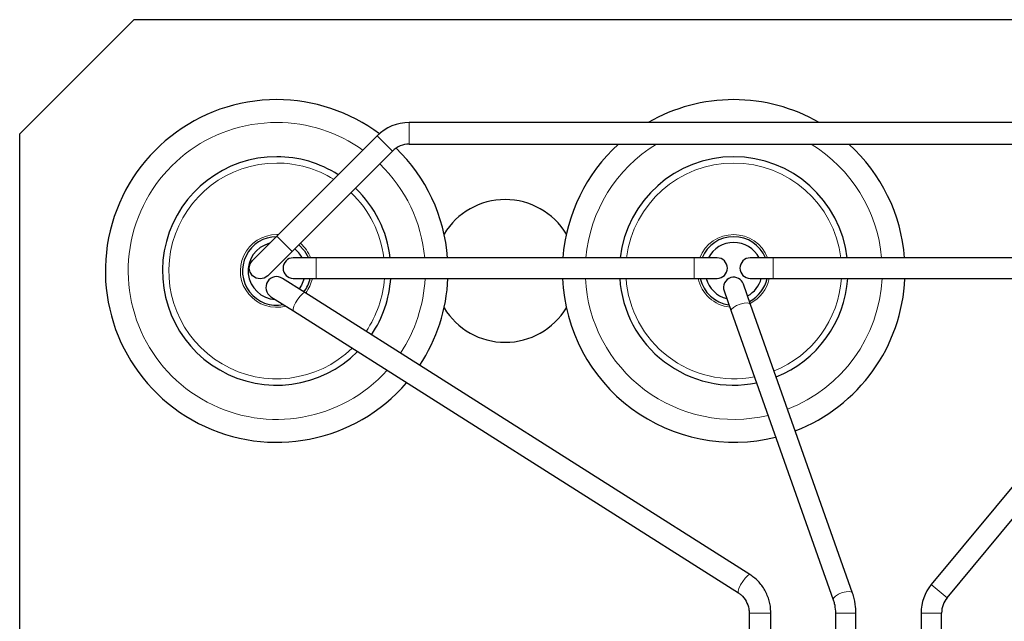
# Model space of a CAD drawing. Header units: millimetres. Extents: x 5 to 418, y 2 to 292.
# Tile 6 of 43: x 71 to 114, y 119 to 145. Entities that reach past the tile are written whole.
import ezdxf

# ---------------------------------------------------------------- set-up
doc = ezdxf.new("R2010")
doc.units = ezdxf.units.MM

msp = doc.modelspace()

# ---------------------------------------------------------------- linework, layer by layer
at = {"color": 7, "linetype": 'Continuous', "lineweight": 25}
for p, q in [((76.1855, 145.474), (71.1855, 140.474)), ((128.6855, 145.474), (76.1855, 145.474)), ((116.6391, 140.974), (88.2318, 140.974)), ((71.1855, 114.6624), (71.1855, 140.474)), ((86.8353, 140.3955), (82.4353, 135.9955)), ((83.107, 135.3237), (87.507, 139.7237)), ((88.2318, 140.024), (116.6391, 140.024)), ((82.4353, 135.9955), (81.3746, 134.9348)), ((82.0463, 134.2631), (83.107, 135.3237)), ((84.1605, 135.049), (83.1605, 135.049)), ((100.7105, 135.049), (84.1605, 135.049)), ((101.7105, 135.049), (100.7105, 135.049)), ((104.1605, 135.049), (103.1605, 135.049)), ((120.7105, 135.049), (104.1605, 135.049)), ((83.6723, 133.5272), (82.6898, 134.1501)), ((83.1605, 134.149), (84.1605, 134.149)), ((84.1605, 134.149), (100.7105, 134.149)), ((100.7105, 134.149), (101.7105, 134.149)), ((103.1605, 134.149), (104.1605, 134.149)), ((104.1605, 134.149), (120.7105, 134.149)), ((102.0112, 133.599), (102.3255, 132.7096)), ((103.1741, 133.0095), (102.8597, 133.8989)), ((82.1811, 133.3478), (83.1636, 132.7249)), ((103.1478, 121.1797), (83.6723, 133.5272)), ((107.6402, 120.3737), (103.1741, 133.0095)), ((121.1323, 132.8805), (111.0834, 120.7425)), ((83.1636, 132.7249), (102.6391, 120.3774)), ((102.3255, 132.7096), (106.7916, 120.0738)), ((111.7767, 120.1685), (121.8255, 132.3066)), ((103.1105, 119.499), (103.1105, 95.5154)), ((104.0605, 95.024), (104.0605, 119.499)), ((106.8855, 119.499), (106.8855, 95.5154)), ((107.7855, 95.024), (107.7855, 119.499)), ((110.6355, 119.499), (110.6355, 95.5154)), ((111.5355, 95.024), (111.5355, 119.499))]:
    msp.add_line(p, q, dxfattribs=at)
at = {"color": 7, "linetype": 'Continuous', "lineweight": 18}
for p, q in [((88.2318, 140.024), (88.2318, 140.974)), ((87.507, 139.7237), (86.8353, 140.3955)), ((83.107, 135.3237), (82.4353, 135.9955)), ((82.4355, 136.0662), (82.5045, 136.0647)), ((84.1605, 135.049), (84.1605, 134.149)), ((100.7105, 135.049), (100.7105, 134.149)), ((104.1605, 135.049), (104.1605, 134.599)), ((104.1605, 134.599), (104.1605, 134.149)), ((111.0834, 120.7425), (111.43, 120.4555)), ((111.43, 120.4555), (111.7767, 120.1685)), ((104.0605, 119.499), (103.1105, 119.499)), ((106.8855, 119.499), (107.3355, 119.499)), ((107.3355, 119.499), (107.7855, 119.499)), ((110.6355, 119.499), (111.0855, 119.499)), ((111.0855, 119.499), (111.5355, 119.499))]:
    msp.add_line(p, q, dxfattribs=at)
at = {"color": 7, "linetype": 'Continuous', "lineweight": 25, "flags": 128}
for points in [[(83.4033, 135.62), (83.649, 135.3556), (83.8209, 135.049)], [(82.0463, 134.2631), (81.8922, 134.1601), (81.7105, 134.124), (81.5287, 134.1601), (81.3746, 134.2631), (81.2716, 134.4172), (81.2355, 134.599), (81.2716, 134.7807), (81.3746, 134.9348), (81.3746, 134.9348)], [(83.6425, 134.149), (83.518, 133.849), (83.4113, 133.6927)]]:
    msp.add_lwpolyline(points, dxfattribs=at)
at = {"color": 7, "linetype": 'Continuous', "lineweight": 18, "flags": 128}
for points in [[(83.1636, 132.7249), (83.1544, 132.7351), (83.1524, 132.8057), (83.1908, 132.925), (83.2638, 133.0749), (83.3603, 133.2327), (83.4656, 133.3741), (83.5636, 133.4779), (83.6394, 133.528), (83.6723, 133.5272)], [(102.3255, 132.7096), (102.3228, 132.7203), (102.3447, 132.7949), (102.4284, 132.8792), (102.5609, 132.9606), (102.7223, 133.0266)], [(102.7223, 133.0266), (102.8878, 133.0672), (103.0323, 133.0761), (103.1338, 133.0521), (103.1741, 133.0095)], [(102.6384, 120.3778), (102.6299, 120.3876), (102.6279, 120.4582), (102.6663, 120.5775), (102.7393, 120.7275), (102.8358, 120.8852), (102.941, 121.0267), (103.039, 121.1304), (103.1149, 121.1805), (103.1478, 121.1797)], [(106.7914, 120.0743), (106.7889, 120.0845), (106.8108, 120.159), (106.8944, 120.2434), (107.027, 120.3248), (107.1883, 120.3908)], [(107.1883, 120.3908), (107.3538, 120.4314), (107.4983, 120.4403), (107.5998, 120.4163), (107.6402, 120.3737)]]:
    msp.add_lwpolyline(points, dxfattribs=at)
at = {"color": 7, "linetype": 'Continuous', "lineweight": 25}
for centre, radius, start, end in [((82.4355, 134.474), 7.5, 90, 319.28941), ((82.4355, 134.474), 7.5, 53.21839, 90), ((102.4355, 134.474), 7.5, 90, 119.92643), ((102.4355, 134.474), 7.5, 60.07357, 90), ((88.2318, 138.999), 1.975, 90, 135), ((88.2318, 138.999), 1.025, 90, 135), ((82.4355, 134.474), 7.5, 4.39699, 45.81092), ((102.4355, 134.474), 7.5, 132.26858, 175.60301), ((102.4355, 134.474), 7.5, 4.39699, 47.73142), ((82.4355, 134.474), 5, 90, 315.06522), ((82.4355, 134.474), 5, 57.42774, 90), ((102.4355, 134.474), 5, 90, 173.39637), ((102.4355, 134.474), 5, 6.60363, 90), ((82.4355, 134.474), 5, 6.60363, 46.44447), ((92.4355, 134.474), 3.125, 31.1019, 148.8981), ((82.4355, 134.474), 1.5, 90, 281.16698), ((102.4355, 134.474), 1.5, 90, 157.45969), ((102.4355, 134.474), 1.5, 22.54031, 90), ((82.4355, 134.474), 1.25, 104.4102, 267.18436), ((82.4355, 134.474), 1.25, 27.38711, 50.78712), ((102.4355, 134.474), 1.25, 90, 152.61289), ((102.4355, 134.474), 1.25, 27.38711, 90), ((83.1605, 134.599), 0.45, 90, 270), ((101.7105, 134.599), 0.45, 270, 90), ((103.1605, 134.599), 0.45, 90, 180), ((103.1605, 134.599), 0.45, 180, 270), ((82.4355, 133.749), 0.475, 57.62522, 237.62522), ((82.4355, 134.474), 1.5, 322.37306, 347.48667), ((82.4355, 134.474), 5, 326.05158, 356.27315), ((82.4355, 134.474), 7.5, 326.5762, 357.51641), ((102.4355, 134.474), 7.5, 182.48359, 284.17476), ((102.4355, 134.474), 5, 183.72685, 281.51506), ((102.4355, 134.474), 1.5, 192.51333, 262.00972), ((102.4355, 134.474), 1.25, 195.07006, 255.87334), ((102.4355, 133.749), 0.45, 105.68459, 199.46572), ((102.4355, 133.749), 0.45, 19.46572, 105.68459), ((102.4355, 134.474), 1.25, 299.06284, 344.92994), ((102.4355, 134.474), 1.5, 297.45181, 347.48667), ((102.4355, 134.474), 5, 291.85449, 356.27315), ((102.4355, 134.474), 7.5, 291.05798, 357.51641), ((92.4355, 134.474), 3.125, 211.1019, 270), ((92.4355, 134.474), 3.125, 270, 328.8981), ((112.5855, 119.499), 1.95, 140.37921, 180), ((112.5855, 119.499), 1.05, 140.37921, 180)]:
    msp.add_arc(centre, radius, start, end, dxfattribs=at)
at = {"color": 7, "linetype": 'Continuous', "lineweight": 18}
for centre, radius, start, end in [((82.4355, 134.474), 6.5, 90, 317.99561), ((82.4355, 134.474), 6.5, 54.52888, 90), ((102.4355, 134.474), 6.5, 121.3675, 174.92489), ((102.4355, 134.474), 6.5, 5.07511, 58.6325), ((82.4355, 134.474), 4.7232, 90, 314.3161), ((82.4355, 134.474), 4.7232, 58.1687, 90), ((102.4355, 134.474), 4.7232, 90, 173.00754), ((102.4355, 134.474), 4.7232, 6.99246, 90), ((82.4355, 134.474), 6.5, 5.07511, 46.11109), ((82.4355, 134.474), 4.7232, 6.99246, 46.52914), ((82.4355, 134.474), 1.5923, 90, 284.55671), ((102.4355, 134.474), 1.5923, 90, 158.83085), ((102.4355, 134.474), 1.5923, 21.16915, 90), ((82.4355, 134.474), 1.5923, 21.16915, 49.5402), ((82.4355, 134.474), 1.5923, 322.67816, 348.22244), ((82.4355, 134.474), 4.7232, 325.95934, 356.05442), ((82.4355, 134.474), 6.5, 326.41479, 357.13402), ((102.4355, 134.474), 6.5, 182.86598, 283.35788), ((102.4355, 134.474), 4.7232, 183.94558, 281.04588), ((102.4355, 134.474), 1.5923, 191.77756, 263.72162), ((102.4355, 134.474), 1.5923, 296.98632, 348.22244), ((102.4355, 134.474), 4.7232, 291.99455, 356.05442), ((102.4355, 134.474), 6.5, 291.30302, 357.13402)]:
    msp.add_arc(centre, radius, start, end, dxfattribs=at)
at = {"color": 7, "linetype": 'Continuous', "lineweight": 25}
for points, knots in [([(104.0605, 119.499), (104.0562, 119.597), (104.0447, 119.8611), (103.9253, 120.2803), (103.6786, 120.7149), (103.399, 121.0084), (103.2057, 121.1402), (103.1478, 121.1797)], [0, 0, 0, 0, 0.1467715, 0.3954417, 0.6446324, 0.8935805, 1, 1, 1, 1]), ([(102.6391, 120.3774), (102.6794, 120.3491), (102.8134, 120.2553), (102.9928, 120.0277), (103.0982, 119.7407), (103.1074, 119.56), (103.1105, 119.499)], [0, 0, 0, 0, 0.1469855, 0.4879216, 0.8271849, 1, 1, 1, 1]), ([(107.7855, 119.499), (107.7828, 119.5884), (107.7753, 119.8438), (107.7181, 120.1397), (107.6541, 120.3319), (107.6402, 120.3737)], [0, 0, 0, 0, 0.2968202, 0.8469568, 1, 1, 1, 1]), ([(106.7916, 120.0738), (106.808, 120.022), (106.8557, 119.8712), (106.8831, 119.6688), (106.8851, 119.5267), (106.8855, 119.499)], [0, 0, 0, 0, 0.2967927, 0.8627299, 1, 1, 1, 1])]:
    msp.add_open_spline(points, degree=3, knots=knots, dxfattribs=at)

doc.saveas('drawing.dxf')
